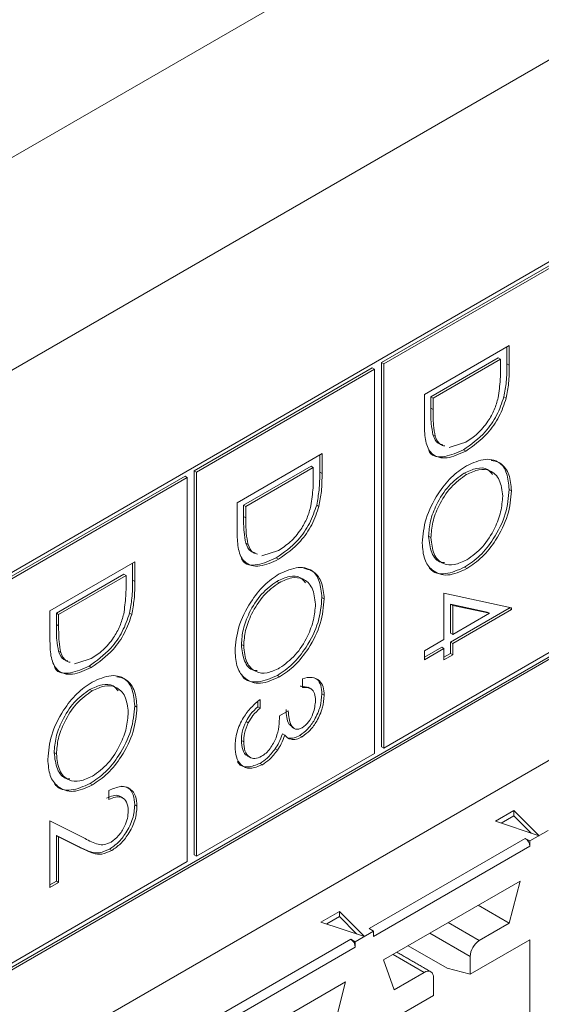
# Model space of a CAD drawing. Header units: inches. Extents: x 0.2 to 16.3, y 0.2 to 11.5.
# Tile 32 of 73: x 3.779 to 3.991, y 1.648 to 2.046. Entities that reach past the tile are written whole.
import ezdxf

# ---------------------------------------------------------------- set-up
doc = ezdxf.new("R2010")
doc.units = ezdxf.units.IN
doc.header["$MEASUREMENT"] = 0

msp = doc.modelspace()

# ---------------------------------------------------------------- linework, layer by layer
at = {"color": 7, "linetype": 'Continuous', "lineweight": 15}
for p, q in [((2.7083579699, 1.3740746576), (4.5543780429, 2.439759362)), ((4.5916189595, 2.3752561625), (2.7455988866, 1.3095714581)), ((4.3045976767, 2.1277726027), (3.6968621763, 1.7769343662)), ((3.6968621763, 1.6159874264), (4.3045976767, 1.9668256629)), ((3.6968622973, 1.6170587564), (4.3036698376, 1.967361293)), ((3.9979208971, 1.9490813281), (3.9258353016, 1.9074671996)), ((3.9988487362, 1.948545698), (3.9267631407, 1.9069315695)), ((2.9393461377, 1.1378075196), (4.3087762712, 1.9283627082)), ((3.9431944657, 1.894562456), (3.9775677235, 1.9144057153)), ((3.9766398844, 1.913869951), (3.9766398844, 1.9069264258)), ((3.9775677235, 1.9144057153), (3.9775677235, 1.9063907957)), ((3.973114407, 1.9093439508), (3.9457921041, 1.8935711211)), ((3.973114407, 1.9093439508), (3.9740422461, 1.9088083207)), ((3.9220729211, 1.9052952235), (3.849987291, 1.8636810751)), ((3.9220729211, 1.9052952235), (3.9230007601, 1.9047595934)), ((3.9258353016, 1.9074671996), (3.9258353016, 1.7519638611)), ((3.9258353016, 1.9074671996), (3.9267631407, 1.9069315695)), ((3.9267631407, 1.9069315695), (3.9267631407, 1.751428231)), ((3.9740422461, 1.9088083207), (3.9467199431, 1.8930354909)), ((3.9740422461, 1.9060174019), (3.9740422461, 1.9088083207)), ((3.9766398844, 1.9069264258), (3.9775677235, 1.9063907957)), ((3.9230007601, 1.9047595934), (3.8509151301, 1.863145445)), ((3.9230007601, 1.7492562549), (3.9230007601, 1.9047595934)), ((3.9431944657, 1.8822617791), (3.9431944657, 1.894562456)), ((3.9457921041, 1.8935711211), (3.9457921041, 1.8890150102)), ((3.9457921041, 1.8935711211), (3.9467199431, 1.8930354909)), ((3.9754004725, 1.8936160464), (3.9763283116, 1.8930804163)), ((3.9467199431, 1.8930354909), (3.9467199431, 1.8884793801)), ((3.9457921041, 1.8890150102), (3.9467199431, 1.8884793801)), ((3.9466665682, 1.8781733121), (3.9475944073, 1.877637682)), ((3.8673464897, 1.8507763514), (3.9017197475, 1.8706196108)), ((3.9007919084, 1.8700838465), (3.9007919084, 1.8631403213)), ((3.9017197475, 1.8706196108), (3.9017197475, 1.8626046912)), ((3.9590194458, 1.872200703), (3.9599472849, 1.8716650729)), ((3.897266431, 1.8655578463), (3.869944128, 1.8497850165)), ((3.897266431, 1.8655578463), (3.8981942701, 1.8650222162)), ((3.846224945, 1.8615091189), (3.774139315, 1.8198949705)), ((3.846224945, 1.8615091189), (3.8471527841, 1.8609734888)), ((3.849987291, 1.8636810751), (3.849987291, 1.7081777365)), ((3.849987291, 1.8636810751), (3.8509151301, 1.863145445)), ((3.8509151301, 1.863145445), (3.8509151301, 1.7076421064)), ((3.8981942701, 1.8650222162), (3.8708719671, 1.8492493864)), ((3.8981942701, 1.8622312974), (3.8981942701, 1.8650222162)), ((3.9007919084, 1.8631403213), (3.9017197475, 1.8626046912)), ((3.9593155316, 1.862702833), (3.9602433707, 1.8621672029)), ((3.8471527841, 1.8609734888), (3.775067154, 1.8193593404)), ((3.8471527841, 1.7054701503), (3.8471527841, 1.8609734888)), ((3.9775212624, 1.8561651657), (3.9784491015, 1.8556295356)), ((3.8673464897, 1.8384756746), (3.8673464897, 1.8507763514)), ((3.869944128, 1.8497850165), (3.869944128, 1.8452289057)), ((3.869944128, 1.8497850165), (3.8708719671, 1.8492493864)), ((3.8995524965, 1.8498299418), (3.9004803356, 1.8492943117)), ((3.8708719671, 1.8492493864), (3.8708719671, 1.8446932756)), ((3.869944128, 1.8452289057), (3.8708719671, 1.8446932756)), ((3.8708185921, 1.8343872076), (3.8717464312, 1.8338515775)), ((3.9449107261, 1.8371645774), (3.9458385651, 1.8366289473)), ((3.7914985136, 1.8069902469), (3.8258717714, 1.8268335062)), ((3.8249439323, 1.8262977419), (3.8249439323, 1.8193542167)), ((3.8258717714, 1.8268335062), (3.8258717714, 1.8188185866)), ((3.8831714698, 1.8284145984), (3.8840993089, 1.8278789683)), ((3.8214184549, 1.8217717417), (3.7940961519, 1.8059989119)), ((3.8214184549, 1.8217717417), (3.822346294, 1.8212361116)), ((3.9594670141, 1.8246239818), (3.9603948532, 1.8240883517)), ((3.822346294, 1.8212361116), (3.795023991, 1.8054632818)), ((3.822346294, 1.8184451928), (3.822346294, 1.8212361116)), ((3.8249439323, 1.8193542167), (3.8258717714, 1.8188185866)), ((3.8834675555, 1.8189167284), (3.8843953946, 1.8183810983)), ((3.951126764, 1.8141580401), (3.9784491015, 1.808263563)), ((3.951126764, 1.7953293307), (3.951126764, 1.8141580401)), ((3.9016732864, 1.8123790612), (3.9026011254, 1.811843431)), ((3.9686525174, 1.8065179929), (3.9537243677, 1.8097317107)), ((3.9537243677, 1.8097317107), (3.9537243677, 1.7979001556)), ((3.9537243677, 1.8097317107), (3.9546522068, 1.8091960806)), ((3.7914985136, 1.79468957), (3.7914985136, 1.8069902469)), ((3.7940961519, 1.8059989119), (3.7940961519, 1.8014428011)), ((3.7940961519, 1.8059989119), (3.795023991, 1.8054632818)), ((3.8237045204, 1.8060438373), (3.8246323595, 1.8055082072)), ((3.9775212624, 1.8080756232), (3.9537243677, 1.7943379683)), ((3.9546522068, 1.8091960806), (3.9546522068, 1.7973645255)), ((3.9695803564, 1.8059823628), (3.9546522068, 1.8091960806)), ((3.9784491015, 1.8075399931), (3.9546522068, 1.7938023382)), ((3.9546522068, 1.7973645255), (3.9695803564, 1.8059823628)), ((3.9686525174, 1.8065179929), (3.9695803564, 1.8059823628)), ((3.9775212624, 1.8084636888), (3.9775212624, 1.8080756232)), ((3.9775212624, 1.8080756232), (3.9784491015, 1.8075399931)), ((3.9784491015, 1.808263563), (3.9784491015, 1.8075399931)), ((3.795023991, 1.8054632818), (3.795023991, 1.800907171)), ((3.7940961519, 1.8014428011), (3.795023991, 1.800907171)), ((3.9537243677, 1.7979001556), (3.9546522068, 1.7973645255)), ((3.9431944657, 1.7907501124), (3.951126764, 1.7953293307)), ((3.9537243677, 1.7943379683), (3.9537243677, 1.7897580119)), ((3.9537243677, 1.7943379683), (3.9546522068, 1.7938023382)), ((3.9546522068, 1.7938023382), (3.9546522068, 1.7892223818)), ((3.7949706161, 1.790601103), (3.7958984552, 1.7900654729)), ((3.86906275, 1.7933784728), (3.8699905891, 1.7928428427)), ((3.9267631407, 1.751428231), (3.9988487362, 1.7930423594)), ((3.951126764, 1.7917671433), (3.9431944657, 1.787187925)), ((3.9431944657, 1.787187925), (3.9431944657, 1.7907501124)), ((3.9501989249, 1.7923027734), (3.943194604, 1.7882592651)), ((3.9501989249, 1.7923027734), (3.951126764, 1.7917671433)), ((3.951126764, 1.787187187), (3.951126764, 1.7917671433)), ((3.9537243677, 1.7897580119), (3.9511269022, 1.788258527)), ((3.9537243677, 1.7897580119), (3.9546522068, 1.7892223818)), ((3.9546522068, 1.7892223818), (3.951126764, 1.787187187)), ((3.8073234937, 1.7846284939), (3.8082513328, 1.7840928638)), ((3.883619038, 1.7808378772), (3.8845468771, 1.7803022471)), ((3.8937874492, 1.7759679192), (3.8937874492, 1.779530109)), ((3.8076195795, 1.7751306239), (3.8085474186, 1.7745949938)), ((3.8756729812, 1.7702832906), (3.8756729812, 1.7681085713)), ((3.8766008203, 1.7711351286), (3.8766008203, 1.7675729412)), ((3.9016732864, 1.7733381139), (3.9026011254, 1.7728024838)), ((3.8258253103, 1.7685929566), (3.8267531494, 1.7680573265)), ((3.8756729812, 1.7681085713), (3.8766008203, 1.7675729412)), ((3.8845331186, 1.7645188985), (3.888058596, 1.7665541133)), ((3.8709218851, 1.7622568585), (3.8718497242, 1.7617212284)), ((3.86906275, 1.7545522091), (3.8699905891, 1.754016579)), ((3.8856709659, 1.7571427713), (3.886598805, 1.7566071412)), ((3.8927425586, 1.7565894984), (3.8936703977, 1.7560538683)), ((3.8827376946, 1.7511477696), (3.8836655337, 1.7506121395)), ((3.9258353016, 1.7519638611), (3.9267631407, 1.751428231)), ((3.7932147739, 1.7495923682), (3.794142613, 1.7490567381)), ((3.8509151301, 1.7076421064), (3.9230007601, 1.7492562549)), ((3.8766301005, 1.7452524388), (3.8775579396, 1.7447168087)), ((3.807771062, 1.7370517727), (3.8086989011, 1.7365161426)), ((3.8152953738, 1.7306554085), (3.8152953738, 1.7342175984)), ((3.8258253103, 1.7284229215), (3.8267531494, 1.7278872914)), ((3.9719844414, 1.7218531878), (3.9794438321, 1.7261594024)), ((3.9794438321, 1.7261594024), (3.9896336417, 1.715970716)), ((3.9794438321, 1.7261594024), (3.9794438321, 1.7240162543)), ((3.7914985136, 1.7220066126), (3.8057243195, 1.7148252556)), ((3.7914985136, 1.6950357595), (3.7914985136, 1.7220066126)), ((3.9896336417, 1.715970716), (3.9719844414, 1.7218531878)), ((3.9794438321, 1.7240162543), (3.9743380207, 1.7210687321)), ((3.9864184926, 1.7170423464), (3.9794438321, 1.7240162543)), ((3.9933473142, 1.7181124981), (3.985923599, 1.7138268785)), ((3.8032747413, 1.7114450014), (3.7940961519, 1.7160775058)), ((3.7940961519, 1.7160775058), (3.7940961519, 1.6976066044)), ((3.7940961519, 1.7160775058), (3.795023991, 1.7155418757)), ((3.795023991, 1.7155418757), (3.795023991, 1.6970709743)), ((3.8042025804, 1.7109093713), (3.795023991, 1.7155418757)), ((3.9207806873, 1.6783635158), (3.9840676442, 1.7148982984)), ((3.9840676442, 1.7148982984), (3.985923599, 1.7138268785)), ((3.8032747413, 1.7114450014), (3.8042025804, 1.7109093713)), ((3.8156069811, 1.7105334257), (3.8165348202, 1.7099977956)), ((3.985923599, 1.7116837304), (3.9226366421, 1.6751489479)), ((3.985923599, 1.7138268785), (3.985923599, 1.7116837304)), ((3.849987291, 1.7081777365), (3.8509151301, 1.7076421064)), ((3.775067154, 1.6638560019), (3.8471527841, 1.7054701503)), ((3.795023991, 1.6970709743), (3.7914985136, 1.6950357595)), ((3.7940961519, 1.6976066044), (3.7914986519, 1.6961070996)), ((3.7940961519, 1.6976066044), (3.795023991, 1.6970709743)), ((3.9266268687, 1.6656651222), (3.9819333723, 1.6975928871)), ((3.9819333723, 1.6975928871), (3.977571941, 1.6805016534)), ((3.977571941, 1.6805016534), (3.9649495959, 1.6877883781)), ((3.9012737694, 1.6810327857), (3.90873316, 1.6853390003)), ((3.90873316, 1.6831958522), (3.9036273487, 1.68024833)), ((3.90873316, 1.6853390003), (3.9189229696, 1.6751503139)), ((3.90873316, 1.6853390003), (3.90873316, 1.6831958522)), ((3.9157078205, 1.6762219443), (3.90873316, 1.6831958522)), ((3.9189229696, 1.6751503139), (3.9012737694, 1.6810327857)), ((3.9226366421, 1.677292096), (3.9207806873, 1.6783635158)), ((3.9654156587, 1.673483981), (3.9527933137, 1.6807707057)), ((3.977571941, 1.6805016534), (3.9654156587, 1.673483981)), ((3.8500699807, 1.6375430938), (3.9133569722, 1.6740778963)), ((3.9133569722, 1.6740778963), (3.9152129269, 1.6730064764)), ((3.9226366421, 1.677292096), (3.9152129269, 1.6730064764)), ((3.9226366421, 1.6751489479), (3.9226366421, 1.677292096)), ((3.9453690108, 1.6764847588), (3.9617038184, 1.667054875)), ((3.9152129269, 1.6708633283), (3.8519259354, 1.6343285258)), ((3.9152129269, 1.6730064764), (3.9152129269, 1.6708633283)), ((3.9366448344, 1.6714483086), (3.9524241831, 1.6623390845)), ((3.9617038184, 1.6598533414), (3.985923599, 1.6738351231)), ((3.985923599, 1.6738351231), (3.985923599, 1.5759370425)), ((3.9305222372, 1.6679138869), (3.9431445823, 1.6606271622)), ((3.9617038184, 1.667054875), (3.9617038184, 1.6598533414)), ((3.9309882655, 1.6536094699), (3.9266268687, 1.6656651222)), ((3.9617038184, 1.6598533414), (3.9524241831, 1.6623390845)), ((3.9431445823, 1.6606271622), (3.9309882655, 1.6536094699)), ((3.9468564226, 1.6512821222), (3.9468564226, 1.6584836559)), ((3.8559161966, 1.6248447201), (3.9112227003, 1.656772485)), ((3.9112227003, 1.656772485), (3.9068612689, 1.6396812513)), ((3.9226366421, 1.6373003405), (3.9468564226, 1.6512821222))]:
    msp.add_line(p, q, dxfattribs=at)
for centre, radius, start, end in [((3.9818945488, 1.7115005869), 0.0040332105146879, 2.602631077, 57.3979852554), ((3.9111838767, 1.6706801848), 0.0040332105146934, 2.602631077, 57.3979852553), ((3.9697626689, 1.6666881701), 0.0080671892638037, 122.6054312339, 177.3946456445), ((3.94459357, 1.6588507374), 0.0022924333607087, 350.785706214, 129.2033109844)]:
    msp.add_arc(centre, radius, start, end, dxfattribs=at)
for points, knots in [([(3.973078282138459, 1.893263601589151), (3.973422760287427, 1.895721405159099), (3.974038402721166, 1.900113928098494), (3.974041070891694, 1.90421226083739), (3.97404224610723, 1.906017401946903)], [0, 0, 0, 0, 0.5595425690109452, 1, 1, 1, 1]), ([(3.976639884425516, 1.906926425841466), (3.976637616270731, 1.904539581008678), (3.976633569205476, 1.900280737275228), (3.975776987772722, 1.895651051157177), (3.975400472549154, 1.893616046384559)], [0, 0, 0, 0, 0.5604443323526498, 1, 1, 1, 1]), ([(3.977567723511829, 1.906390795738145), (3.977565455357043, 1.904003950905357), (3.977561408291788, 1.899745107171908), (3.976704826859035, 1.895115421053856), (3.976328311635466, 1.893080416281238)], [0, 0, 0, 0, 0.5604443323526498, 1, 1, 1, 1]), ([(3.975400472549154, 1.893616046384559), (3.974552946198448, 1.891106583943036), (3.972857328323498, 1.88608598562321), (3.967062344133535, 1.877829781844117), (3.962067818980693, 1.874334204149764), (3.959019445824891, 1.872200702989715)], [0, 0, 0, 0, 0.2802635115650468, 0.560713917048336, 1, 1, 1, 1]), ([(3.959954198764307, 1.875231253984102), (3.961562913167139, 1.876288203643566), (3.964776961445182, 1.878399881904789), (3.968826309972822, 1.88320096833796), (3.971721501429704, 1.888380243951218), (3.97262590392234, 1.891635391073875), (3.973078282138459, 1.893263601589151)], [0, 0, 0, 0, 0.2801768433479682, 0.5597649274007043, 0.7797963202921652, 0.9999999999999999, 0.9999999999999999, 0.9999999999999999, 0.9999999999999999]), ([(3.976328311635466, 1.893080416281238), (3.975480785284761, 1.890570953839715), (3.973785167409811, 1.885550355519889), (3.967990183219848, 1.877294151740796), (3.962995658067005, 1.873798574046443), (3.959947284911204, 1.871665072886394)], [0, 0, 0, 0, 0.2802635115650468, 0.560713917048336, 1, 1, 1, 1]), ([(3.945792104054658, 1.889015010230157), (3.945786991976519, 1.886873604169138), (3.945777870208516, 1.883052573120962), (3.946395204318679, 1.879663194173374), (3.946666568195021, 1.878173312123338)], [0, 0, 0, 0, 0.5604262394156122, 1, 1, 1, 1]), ([(3.946719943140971, 1.888479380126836), (3.946714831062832, 1.886337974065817), (3.946705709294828, 1.88251694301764), (3.947323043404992, 1.879127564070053), (3.947594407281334, 1.877637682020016)], [0, 0, 0, 0, 0.5604262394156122, 1, 1, 1, 1]), ([(3.959947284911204, 1.871665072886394), (3.95736652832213, 1.870465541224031), (3.952214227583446, 1.868070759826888), (3.94606372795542, 1.869660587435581), (3.943378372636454, 1.875338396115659), (3.943255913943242, 1.879948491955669), (3.943194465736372, 1.882261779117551)], [0, 0, 0, 0, 0.2801238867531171, 0.5592478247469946, 0.7788361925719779, 1, 1, 1, 1]), ([(3.946666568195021, 1.878173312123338), (3.947220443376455, 1.876841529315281), (3.94804640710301, 1.874855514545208), (3.9498757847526, 1.874409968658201), (3.950478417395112, 1.874263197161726)], [0, 0, 0, 0, 0.6705805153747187, 1, 1, 1, 1]), ([(3.947594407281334, 1.877637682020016), (3.948148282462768, 1.876305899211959), (3.948974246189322, 1.874319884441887), (3.950803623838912, 1.87387433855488), (3.951406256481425, 1.873727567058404)], [0, 0, 0, 0, 0.6705805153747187, 1, 1, 1, 1]), ([(3.959019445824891, 1.872200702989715), (3.956496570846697, 1.871068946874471), (3.951459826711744, 1.868809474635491), (3.946192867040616, 1.869301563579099), (3.945079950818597, 1.87168177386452), (3.944969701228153, 1.87191756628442)], [0, 0, 0, 0, 0.4748351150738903, 0.9479752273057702, 1, 1, 1, 1]), ([(3.942313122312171, 1.834450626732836), (3.942607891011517, 1.837696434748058), (3.943197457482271, 1.844188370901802), (3.94805625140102, 1.853835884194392), (3.953957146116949, 1.86145965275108), (3.958138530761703, 1.864300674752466), (3.960229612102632, 1.865721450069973)], [0, 0, 0, 0, 0.2796632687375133, 0.5593541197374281, 0.7796360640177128, 0.9999999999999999, 0.9999999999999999, 0.9999999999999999, 0.9999999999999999]), ([(3.960229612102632, 1.865721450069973), (3.96288180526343, 1.86688591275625), (3.968184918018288, 1.869214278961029), (3.974226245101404, 1.867269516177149), (3.977825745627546, 1.862489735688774), (3.978241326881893, 1.85791615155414), (3.978449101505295, 1.855629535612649)], [0, 0, 0, 0, 0.2797305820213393, 0.5593268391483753, 0.7796803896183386, 1, 1, 1, 1]), ([(3.970254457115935, 1.867890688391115), (3.971335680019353, 1.867701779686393), (3.974167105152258, 1.867207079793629), (3.976852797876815, 1.862920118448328), (3.977298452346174, 1.858416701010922), (3.977521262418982, 1.85616516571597)], [0, 0, 0, 0, 0.2360049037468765, 0.6180318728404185, 1, 1, 1, 1]), ([(3.897230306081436, 1.849477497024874), (3.897574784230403, 1.851935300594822), (3.898190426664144, 1.856327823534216), (3.898193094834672, 1.860426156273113), (3.898194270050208, 1.862231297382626)], [0, 0, 0, 0, 0.5595425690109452, 1, 1, 1, 1]), ([(3.900791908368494, 1.863140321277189), (3.900789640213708, 1.860753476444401), (3.900785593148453, 1.856494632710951), (3.899929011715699, 1.8518649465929), (3.899552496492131, 1.849829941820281)], [0, 0, 0, 0, 0.5604443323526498, 1, 1, 1, 1]), ([(3.901719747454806, 1.862604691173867), (3.901717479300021, 1.86021784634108), (3.901713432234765, 1.85595900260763), (3.900856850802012, 1.851329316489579), (3.900480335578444, 1.84929431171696)], [0, 0, 0, 0, 0.5604443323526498, 1, 1, 1, 1]), ([(3.959315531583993, 1.862702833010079), (3.957149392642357, 1.861148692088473), (3.952815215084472, 1.85803904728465), (3.948144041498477, 1.850545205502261), (3.945329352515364, 1.84329674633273), (3.945050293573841, 1.839209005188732), (3.944910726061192, 1.837164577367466)], [0, 0, 0, 0, 0.2794156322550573, 0.5590763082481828, 0.7794780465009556, 1, 1, 1, 1]), ([(3.960243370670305, 1.862167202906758), (3.958077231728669, 1.860613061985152), (3.953743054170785, 1.857503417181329), (3.94907188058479, 1.85000957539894), (3.946257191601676, 1.842761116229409), (3.945978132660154, 1.838673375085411), (3.945838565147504, 1.836628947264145)], [0, 0, 0, 0, 0.2794156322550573, 0.5590763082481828, 0.7794780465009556, 1, 1, 1, 1]), ([(3.970832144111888, 1.862169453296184), (3.970195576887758, 1.86294593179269), (3.96863274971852, 1.864852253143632), (3.964400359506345, 1.8650604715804), (3.96101070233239, 1.863488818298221), (3.959315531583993, 1.862702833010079)], [0, 0, 0, 0, 0.2557048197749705, 0.6277772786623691, 1, 1, 1, 1]), ([(3.974923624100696, 1.853419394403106), (3.974641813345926, 1.855762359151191), (3.974078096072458, 1.860449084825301), (3.97025043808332, 1.863972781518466), (3.965379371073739, 1.864592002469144), (3.961955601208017, 1.862975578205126), (3.960243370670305, 1.862167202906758)], [0, 0, 0, 0, 0.2796268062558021, 0.5593486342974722, 0.779629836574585, 1, 1, 1, 1]), ([(3.977521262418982, 1.85616516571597), (3.977238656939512, 1.852891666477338), (3.976673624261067, 1.846346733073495), (3.971795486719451, 1.836575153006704), (3.965807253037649, 1.82889664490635), (3.961581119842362, 1.826048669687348), (3.95946701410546, 1.824623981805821)], [0, 0, 0, 0, 0.2797672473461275, 0.5593580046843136, 0.7795706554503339, 1, 1, 1, 1]), ([(3.978449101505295, 1.855629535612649), (3.978166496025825, 1.852356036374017), (3.977601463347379, 1.845811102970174), (3.972723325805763, 1.836039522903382), (3.966735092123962, 1.828361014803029), (3.962508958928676, 1.825513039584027), (3.960394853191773, 1.8240883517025)], [0, 0, 0, 0, 0.2797672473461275, 0.5593580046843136, 0.7795706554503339, 1, 1, 1, 1]), ([(3.960401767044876, 1.827654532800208), (3.962584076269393, 1.829219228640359), (3.966948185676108, 1.832348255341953), (3.971681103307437, 1.839910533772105), (3.974418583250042, 1.847210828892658), (3.974755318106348, 1.85135037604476), (3.974923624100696, 1.853419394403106)], [0, 0, 0, 0, 0.2794678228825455, 0.558870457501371, 0.7795157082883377, 1, 1, 1, 1]), ([(3.899552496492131, 1.849829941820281), (3.898704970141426, 1.847320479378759), (3.897009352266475, 1.842299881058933), (3.891214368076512, 1.83404367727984), (3.88621984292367, 1.830548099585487), (3.883171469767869, 1.828414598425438)], [0, 0, 0, 0, 0.2802635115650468, 0.560713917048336, 1, 1, 1, 1]), ([(3.884106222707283, 1.831445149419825), (3.885714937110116, 1.832502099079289), (3.888928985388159, 1.834613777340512), (3.8929783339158, 1.839414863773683), (3.895873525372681, 1.844594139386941), (3.896777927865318, 1.847849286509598), (3.897230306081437, 1.849477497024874)], [0, 0, 0, 0, 0.2801768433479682, 0.5597649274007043, 0.7797963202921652, 0.9999999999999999, 0.9999999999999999, 0.9999999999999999, 0.9999999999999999]), ([(3.900480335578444, 1.84929431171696), (3.899632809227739, 1.846784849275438), (3.897937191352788, 1.841764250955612), (3.892142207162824, 1.833508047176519), (3.887147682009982, 1.830012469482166), (3.884099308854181, 1.827878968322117)], [0, 0, 0, 0, 0.2802635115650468, 0.560713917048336, 1, 1, 1, 1]), ([(3.869944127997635, 1.84522890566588), (3.869939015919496, 1.843087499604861), (3.869929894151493, 1.839266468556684), (3.870547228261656, 1.835877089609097), (3.870818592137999, 1.83438720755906)], [0, 0, 0, 0, 0.5604262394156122, 1, 1, 1, 1]), ([(3.870871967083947, 1.844693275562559), (3.870866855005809, 1.842551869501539), (3.870857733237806, 1.838730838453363), (3.871475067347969, 1.835341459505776), (3.871746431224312, 1.833851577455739)], [0, 0, 0, 0, 0.5604262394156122, 1, 1, 1, 1]), ([(3.884099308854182, 1.827878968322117), (3.881518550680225, 1.826679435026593), (3.876366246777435, 1.824284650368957), (3.870215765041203, 1.825874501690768), (3.867530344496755, 1.831552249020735), (3.867407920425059, 1.836162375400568), (3.867346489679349, 1.838475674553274)], [0, 0, 0, 0, 0.2801237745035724, 0.5592476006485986, 0.7788363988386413, 0.9999999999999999, 0.9999999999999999, 0.9999999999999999, 0.9999999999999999]), ([(3.870818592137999, 1.83438720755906), (3.871372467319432, 1.833055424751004), (3.872198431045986, 1.831069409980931), (3.874027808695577, 1.830623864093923), (3.874630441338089, 1.830477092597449)], [0, 0, 0, 0, 0.6705805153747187, 1, 1, 1, 1]), ([(3.871746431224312, 1.833851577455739), (3.872300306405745, 1.832519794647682), (3.8731262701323, 1.83053377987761), (3.87495564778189, 1.830088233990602), (3.875558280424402, 1.829941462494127)], [0, 0, 0, 0, 0.6705805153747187, 1, 1, 1, 1]), ([(3.960394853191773, 1.8240883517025), (3.957727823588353, 1.82289776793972), (3.952392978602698, 1.82051624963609), (3.946479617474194, 1.822755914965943), (3.94284859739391, 1.827502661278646), (3.942491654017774, 1.832134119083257), (3.942313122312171, 1.834450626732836)], [0, 0, 0, 0, 0.2796300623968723, 0.5593425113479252, 0.7795971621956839, 1, 1, 1, 1]), ([(3.944910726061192, 1.837164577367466), (3.94517776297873, 1.834836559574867), (3.945711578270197, 1.830182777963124), (3.948519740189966, 1.826700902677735), (3.950866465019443, 1.826588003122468), (3.95130548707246, 1.82656688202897)], [0, 0, 0, 0, 0.4486436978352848, 0.8968530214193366, 1, 1, 1, 1]), ([(3.945838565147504, 1.836628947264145), (3.946087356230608, 1.834251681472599), (3.946584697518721, 1.829499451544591), (3.950348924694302, 1.825832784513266), (3.955249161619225, 1.825227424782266), (3.958684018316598, 1.826845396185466), (3.960401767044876, 1.827654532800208)], [0, 0, 0, 0, 0.2798298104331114, 0.559388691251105, 0.7796532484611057, 1, 1, 1, 1]), ([(3.883171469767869, 1.828414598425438), (3.880648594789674, 1.827282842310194), (3.875611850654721, 1.825023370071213), (3.870344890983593, 1.825515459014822), (3.869231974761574, 1.827895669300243), (3.869121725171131, 1.828131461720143)], [0, 0, 0, 0, 0.4748351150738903, 0.9479752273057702, 1, 1, 1, 1]), ([(3.866465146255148, 1.790664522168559), (3.866759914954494, 1.793910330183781), (3.867349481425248, 1.800402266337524), (3.872208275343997, 1.810049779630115), (3.878109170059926, 1.817673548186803), (3.882290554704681, 1.820514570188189), (3.884381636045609, 1.821935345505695)], [0, 0, 0, 0, 0.2796632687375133, 0.5593541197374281, 0.7796360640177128, 0.9999999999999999, 0.9999999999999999, 0.9999999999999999, 0.9999999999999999]), ([(3.884381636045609, 1.821935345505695), (3.887033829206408, 1.823099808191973), (3.892336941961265, 1.825428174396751), (3.898378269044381, 1.823483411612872), (3.901977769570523, 1.818703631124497), (3.90239335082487, 1.814130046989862), (3.902601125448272, 1.811843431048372)], [0, 0, 0, 0, 0.2797305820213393, 0.5593268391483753, 0.7796803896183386, 1, 1, 1, 1]), ([(3.894406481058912, 1.824104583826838), (3.895487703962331, 1.823915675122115), (3.898319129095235, 1.823420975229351), (3.901004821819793, 1.819134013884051), (3.901450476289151, 1.814630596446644), (3.90167328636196, 1.812379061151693)], [0, 0, 0, 0, 0.2360049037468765, 0.6180318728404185, 1, 1, 1, 1]), ([(3.95946701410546, 1.824623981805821), (3.956848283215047, 1.823490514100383), (3.951610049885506, 1.821223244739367), (3.946638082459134, 1.822312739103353), (3.945221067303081, 1.824429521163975), (3.945087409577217, 1.824629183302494)], [0, 0, 0, 0, 0.4751785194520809, 0.9504970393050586, 1, 1, 1, 1]), ([(3.821382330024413, 1.805691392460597), (3.821726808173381, 1.808149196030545), (3.822342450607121, 1.81254171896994), (3.822345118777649, 1.816640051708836), (3.822346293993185, 1.818445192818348)], [0, 0, 0, 0, 0.5595425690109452, 1, 1, 1, 1]), ([(3.824943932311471, 1.819354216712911), (3.824941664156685, 1.816967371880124), (3.82493761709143, 1.812708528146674), (3.824081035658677, 1.808078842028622), (3.823704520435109, 1.806043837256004)], [0, 0, 0, 0, 0.5604443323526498, 1, 1, 1, 1]), ([(3.825871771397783, 1.818818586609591), (3.825869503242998, 1.816431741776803), (3.825865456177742, 1.812172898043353), (3.825008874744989, 1.807543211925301), (3.824632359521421, 1.805508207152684)], [0, 0, 0, 0, 0.5604443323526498, 1, 1, 1, 1]), ([(3.88346755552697, 1.818916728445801), (3.881301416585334, 1.817362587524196), (3.876967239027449, 1.814252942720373), (3.872296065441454, 1.806759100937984), (3.869481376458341, 1.799510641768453), (3.869202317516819, 1.795422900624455), (3.869062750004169, 1.793378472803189)], [0, 0, 0, 0, 0.2794156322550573, 0.5590763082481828, 0.7794780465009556, 1, 1, 1, 1]), ([(3.884395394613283, 1.81838109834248), (3.882229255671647, 1.816826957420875), (3.877895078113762, 1.813717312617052), (3.873223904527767, 1.806223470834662), (3.870409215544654, 1.798975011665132), (3.870130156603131, 1.794887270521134), (3.869990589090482, 1.792842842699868)], [0, 0, 0, 0, 0.2794156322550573, 0.5590763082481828, 0.7794780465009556, 1, 1, 1, 1]), ([(3.894984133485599, 1.818383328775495), (3.894347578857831, 1.819159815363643), (3.892784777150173, 1.821066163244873), (3.888552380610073, 1.821274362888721), (3.885162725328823, 1.819702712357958), (3.88346755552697, 1.818916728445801)], [0, 0, 0, 0, 0.2557036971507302, 0.6277767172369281, 1, 1, 1, 1]), ([(3.899075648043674, 1.809633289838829), (3.898793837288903, 1.811976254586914), (3.898230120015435, 1.816662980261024), (3.894402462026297, 1.820186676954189), (3.889531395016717, 1.820805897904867), (3.886107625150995, 1.819189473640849), (3.884395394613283, 1.81838109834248)], [0, 0, 0, 0, 0.2796268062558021, 0.5593486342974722, 0.779629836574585, 1, 1, 1, 1]), ([(3.90167328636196, 1.812379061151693), (3.901390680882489, 1.80910556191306), (3.900825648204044, 1.802560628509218), (3.895947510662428, 1.792789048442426), (3.889959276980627, 1.785110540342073), (3.88573314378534, 1.782262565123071), (3.883619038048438, 1.780837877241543)], [0, 0, 0, 0, 0.2797672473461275, 0.5593580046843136, 0.7795706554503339, 1, 1, 1, 1]), ([(3.902601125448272, 1.811843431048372), (3.902318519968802, 1.80856993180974), (3.901753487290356, 1.802024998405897), (3.896875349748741, 1.792253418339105), (3.89088711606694, 1.784574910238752), (3.886660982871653, 1.78172693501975), (3.88454687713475, 1.780302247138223)], [0, 0, 0, 0, 0.2797672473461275, 0.5593580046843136, 0.7795706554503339, 1, 1, 1, 1]), ([(3.884553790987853, 1.783868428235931), (3.886736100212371, 1.785433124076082), (3.891100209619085, 1.788562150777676), (3.895833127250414, 1.796124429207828), (3.898570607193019, 1.803424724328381), (3.898907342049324, 1.807564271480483), (3.899075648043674, 1.809633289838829)], [0, 0, 0, 0, 0.2794678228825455, 0.558870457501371, 0.7795157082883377, 1, 1, 1, 1]), ([(3.823704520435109, 1.806043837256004), (3.822856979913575, 1.803534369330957), (3.821161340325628, 1.798513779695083), (3.815366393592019, 1.790257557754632), (3.810371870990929, 1.786761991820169), (3.807323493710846, 1.784628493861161)], [0, 0, 0, 0, 0.2802645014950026, 0.5607137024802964, 1, 1, 1, 1]), ([(3.808258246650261, 1.787659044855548), (3.809866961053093, 1.788715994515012), (3.813081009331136, 1.790827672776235), (3.817130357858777, 1.795628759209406), (3.820025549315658, 1.800808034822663), (3.820929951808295, 1.804063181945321), (3.821382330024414, 1.805691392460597)], [0, 0, 0, 0, 0.2801768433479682, 0.5597649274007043, 0.7797963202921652, 0.9999999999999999, 0.9999999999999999, 0.9999999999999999, 0.9999999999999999]), ([(3.824632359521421, 1.805508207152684), (3.823784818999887, 1.802998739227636), (3.822089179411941, 1.797978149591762), (3.816294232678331, 1.789721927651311), (3.811299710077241, 1.786226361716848), (3.808251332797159, 1.78409286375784)], [0, 0, 0, 0, 0.2802645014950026, 0.5607137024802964, 1, 1, 1, 1]), ([(3.794096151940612, 1.801442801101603), (3.794091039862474, 1.799301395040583), (3.79408191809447, 1.795480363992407), (3.794699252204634, 1.79209098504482), (3.794970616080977, 1.790601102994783)], [0, 0, 0, 0, 0.5604262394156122, 1, 1, 1, 1]), ([(3.795023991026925, 1.800907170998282), (3.795018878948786, 1.798765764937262), (3.795009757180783, 1.794944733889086), (3.795627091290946, 1.791555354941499), (3.795898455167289, 1.790065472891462)], [0, 0, 0, 0, 0.5604262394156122, 1, 1, 1, 1]), ([(3.808251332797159, 1.78409286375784), (3.805670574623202, 1.782893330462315), (3.800518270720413, 1.78049854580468), (3.79436778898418, 1.782088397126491), (3.791682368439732, 1.787766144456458), (3.791559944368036, 1.792376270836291), (3.791498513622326, 1.794689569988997)], [0, 0, 0, 0, 0.2801237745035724, 0.5592476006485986, 0.7788363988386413, 0.9999999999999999, 0.9999999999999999, 0.9999999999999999, 0.9999999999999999]), ([(3.794970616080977, 1.790601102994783), (3.79552449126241, 1.789269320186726), (3.796350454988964, 1.787283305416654), (3.798179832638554, 1.786837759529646), (3.798782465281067, 1.786690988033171)], [0, 0, 0, 0, 0.6705805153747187, 1, 1, 1, 1]), ([(3.795898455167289, 1.790065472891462), (3.796452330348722, 1.788733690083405), (3.797278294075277, 1.786747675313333), (3.799107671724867, 1.786302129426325), (3.799710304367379, 1.78615535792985)], [0, 0, 0, 0, 0.6705805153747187, 1, 1, 1, 1]), ([(3.88454687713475, 1.780302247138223), (3.88187984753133, 1.779111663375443), (3.876545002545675, 1.776730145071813), (3.870631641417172, 1.778969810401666), (3.867000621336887, 1.783716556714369), (3.866643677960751, 1.788348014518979), (3.866465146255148, 1.790664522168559)], [0, 0, 0, 0, 0.2796300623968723, 0.5593425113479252, 0.7795971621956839, 1, 1, 1, 1]), ([(3.869062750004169, 1.793378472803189), (3.869329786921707, 1.79105045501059), (3.869863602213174, 1.786396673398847), (3.872671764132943, 1.782914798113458), (3.87501848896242, 1.782801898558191), (3.875457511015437, 1.782780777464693)], [0, 0, 0, 0, 0.4486436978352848, 0.8968530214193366, 1, 1, 1, 1]), ([(3.869990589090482, 1.792842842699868), (3.870239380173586, 1.790465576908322), (3.870736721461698, 1.785713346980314), (3.87450094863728, 1.782046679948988), (3.879401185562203, 1.781441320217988), (3.882836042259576, 1.783059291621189), (3.884553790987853, 1.783868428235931)], [0, 0, 0, 0, 0.2798298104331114, 0.559388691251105, 0.7796532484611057, 1, 1, 1, 1]), ([(3.807323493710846, 1.784628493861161), (3.804800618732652, 1.783496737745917), (3.799763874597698, 1.781237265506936), (3.79449691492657, 1.781729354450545), (3.793383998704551, 1.784109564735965), (3.793273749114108, 1.784345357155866)], [0, 0, 0, 0, 0.4748351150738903, 0.9479752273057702, 1, 1, 1, 1]), ([(3.790617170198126, 1.746878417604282), (3.790911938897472, 1.750124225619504), (3.791501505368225, 1.756616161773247), (3.796360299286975, 1.766263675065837), (3.802261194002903, 1.773887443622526), (3.806442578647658, 1.776728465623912), (3.808533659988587, 1.778149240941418)], [0, 0, 0, 0, 0.2796632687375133, 0.5593541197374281, 0.7796360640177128, 0.9999999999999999, 0.9999999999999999, 0.9999999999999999, 0.9999999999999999]), ([(3.808533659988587, 1.778149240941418), (3.811185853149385, 1.779313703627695), (3.816488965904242, 1.781642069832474), (3.822530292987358, 1.779697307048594), (3.826129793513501, 1.77491752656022), (3.826545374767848, 1.770343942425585), (3.82675314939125, 1.768057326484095)], [0, 0, 0, 0, 0.2797305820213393, 0.5593268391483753, 0.7796803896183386, 1, 1, 1, 1]), ([(3.81855850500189, 1.78031847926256), (3.819639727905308, 1.780129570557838), (3.822471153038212, 1.779634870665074), (3.825156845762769, 1.775347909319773), (3.825602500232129, 1.770844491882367), (3.825825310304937, 1.768592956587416)], [0, 0, 0, 0, 0.2360049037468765, 0.6180318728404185, 1, 1, 1, 1]), ([(3.883619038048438, 1.780837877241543), (3.881000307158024, 1.779704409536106), (3.875762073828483, 1.77743714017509), (3.870790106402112, 1.778526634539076), (3.869373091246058, 1.780643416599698), (3.869239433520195, 1.780843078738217)], [0, 0, 0, 0, 0.4751785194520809, 0.9504970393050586, 1, 1, 1, 1]), ([(3.893787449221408, 1.77953010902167), (3.895109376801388, 1.779835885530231), (3.897749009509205, 1.780446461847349), (3.900670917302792, 1.77910002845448), (3.902348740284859, 1.776398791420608), (3.902516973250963, 1.774001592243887), (3.902601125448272, 1.772802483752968)], [0, 0, 0, 0, 0.2802876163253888, 0.5596799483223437, 0.7797464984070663, 1, 1, 1, 1]), ([(3.897857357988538, 1.780063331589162), (3.898529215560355, 1.779852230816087), (3.900057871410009, 1.779371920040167), (3.901402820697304, 1.776896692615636), (3.901583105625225, 1.774524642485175), (3.901673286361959, 1.773338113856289)], [0, 0, 0, 0, 0.2815617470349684, 0.6406283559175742, 0.9999999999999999, 0.9999999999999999, 0.9999999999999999, 0.9999999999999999]), ([(3.807619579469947, 1.775130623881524), (3.805453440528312, 1.773576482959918), (3.801119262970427, 1.770466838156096), (3.796448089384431, 1.762972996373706), (3.793633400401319, 1.755724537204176), (3.793354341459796, 1.751636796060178), (3.793214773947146, 1.749592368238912)], [0, 0, 0, 0, 0.2794156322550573, 0.5590763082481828, 0.7794780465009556, 1, 1, 1, 1]), ([(3.80854741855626, 1.774594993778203), (3.806381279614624, 1.773040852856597), (3.802047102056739, 1.769931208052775), (3.797375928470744, 1.762437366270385), (3.794561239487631, 1.755188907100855), (3.794282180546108, 1.751101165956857), (3.794142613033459, 1.749056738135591)], [0, 0, 0, 0, 0.2794156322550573, 0.5590763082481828, 0.7794780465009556, 1, 1, 1, 1]), ([(3.819136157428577, 1.774597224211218), (3.818499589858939, 1.77537370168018), (3.816936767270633, 1.777280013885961), (3.812704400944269, 1.777488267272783), (3.80931475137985, 1.775916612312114), (3.807619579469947, 1.775130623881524)], [0, 0, 0, 0, 0.2557053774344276, 0.6277764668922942, 1, 1, 1, 1]), ([(3.823227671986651, 1.765847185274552), (3.822945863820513, 1.768190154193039), (3.822382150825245, 1.772876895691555), (3.818554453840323, 1.776400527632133), (3.813683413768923, 1.777019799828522), (3.810259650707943, 1.775403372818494), (3.80854741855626, 1.774594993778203)], [0, 0, 0, 0, 0.2796269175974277, 0.5593497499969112, 0.7796297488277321, 1, 1, 1, 1]), ([(3.899075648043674, 1.770719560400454), (3.899004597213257, 1.77171075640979), (3.898862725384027, 1.773689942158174), (3.897143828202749, 1.775978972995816), (3.895060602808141, 1.775972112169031), (3.893787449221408, 1.775967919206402)], [0, 0, 0, 0, 0.2806358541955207, 0.5603639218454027, 1, 1, 1, 1]), ([(3.866465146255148, 1.752044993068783), (3.86660322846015, 1.753946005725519), (3.866879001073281, 1.757742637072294), (3.869518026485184, 1.763562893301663), (3.872990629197, 1.768062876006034), (3.875396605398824, 1.770110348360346), (3.87660082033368, 1.771135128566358)], [0, 0, 0, 0, 0.2798861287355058, 0.5589781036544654, 0.7792641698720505, 1, 1, 1, 1]), ([(3.901673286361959, 1.773338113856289), (3.901523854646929, 1.771644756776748), (3.901225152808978, 1.768259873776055), (3.89901675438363, 1.76314053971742), (3.896018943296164, 1.758968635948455), (3.893834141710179, 1.757382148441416), (3.892742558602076, 1.756589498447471)], [0, 0, 0, 0, 0.2800853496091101, 0.5598678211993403, 0.7800986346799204, 1, 1, 1, 1]), ([(3.902601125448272, 1.772802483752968), (3.902451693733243, 1.771109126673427), (3.90215299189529, 1.767724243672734), (3.899944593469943, 1.762604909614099), (3.896946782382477, 1.758433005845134), (3.894761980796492, 1.756846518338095), (3.893670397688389, 1.75605386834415)], [0, 0, 0, 0, 0.2800853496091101, 0.5598678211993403, 0.7800986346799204, 1, 1, 1, 1]), ([(3.893684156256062, 1.759623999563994), (3.894583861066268, 1.760344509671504), (3.896390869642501, 1.761791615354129), (3.898616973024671, 1.766115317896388), (3.898901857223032, 1.76897502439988), (3.899075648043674, 1.770719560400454)], [0, 0, 0, 0, 0.2788602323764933, 0.5600757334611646, 1, 1, 1, 1]), ([(3.825825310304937, 1.768592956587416), (3.825542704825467, 1.765319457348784), (3.824977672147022, 1.758774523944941), (3.820099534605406, 1.749002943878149), (3.814111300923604, 1.741324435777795), (3.809885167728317, 1.738476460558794), (3.807771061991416, 1.737051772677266)], [0, 0, 0, 0, 0.2797672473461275, 0.5593580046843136, 0.7795706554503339, 1, 1, 1, 1]), ([(3.82675314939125, 1.768057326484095), (3.826470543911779, 1.764783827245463), (3.825905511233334, 1.75823889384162), (3.821027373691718, 1.748467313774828), (3.815039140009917, 1.740788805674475), (3.81081300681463, 1.737940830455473), (3.808698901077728, 1.736516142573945)], [0, 0, 0, 0, 0.2797672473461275, 0.5593580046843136, 0.7795706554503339, 1, 1, 1, 1]), ([(3.808705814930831, 1.740082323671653), (3.810888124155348, 1.741647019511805), (3.815252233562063, 1.744776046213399), (3.819985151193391, 1.752338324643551), (3.822722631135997, 1.759638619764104), (3.823059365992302, 1.763778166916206), (3.823227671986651, 1.765847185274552)], [0, 0, 0, 0, 0.2794678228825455, 0.558870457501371, 0.7795157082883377, 1, 1, 1, 1]), ([(3.875672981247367, 1.768108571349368), (3.874673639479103, 1.767168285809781), (3.872891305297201, 1.765491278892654), (3.871522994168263, 1.763244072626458), (3.870921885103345, 1.762256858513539)], [0, 0, 0, 0, 0.5606927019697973, 1, 1, 1, 1]), ([(3.87660082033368, 1.767572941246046), (3.875601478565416, 1.76663265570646), (3.873819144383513, 1.764955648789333), (3.872450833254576, 1.762708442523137), (3.871849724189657, 1.761721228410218)], [0, 0, 0, 0, 0.5606927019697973, 1, 1, 1, 1]), ([(3.887130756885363, 1.767089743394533), (3.887248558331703, 1.764848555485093), (3.887412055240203, 1.761738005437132), (3.889181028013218, 1.760409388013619), (3.889675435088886, 1.760038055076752)], [0, 0, 0, 0, 0.7205117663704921, 1, 1, 1, 1]), ([(3.888058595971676, 1.766554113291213), (3.888238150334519, 1.764415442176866), (3.888507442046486, 1.761207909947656), (3.890524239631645, 1.759084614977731), (3.892234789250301, 1.758947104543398), (3.893201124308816, 1.759398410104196), (3.893684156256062, 1.759623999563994)], [0, 0, 0, 0, 0.4994183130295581, 0.7490166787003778, 0.874543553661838, 1, 1, 1, 1]), ([(3.870921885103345, 1.762256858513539), (3.870304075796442, 1.760759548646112), (3.869198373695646, 1.758079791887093), (3.869104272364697, 1.755632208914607), (3.869062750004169, 1.754552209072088)], [0, 0, 0, 0, 0.5587484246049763, 1, 1, 1, 1]), ([(3.871849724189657, 1.761721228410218), (3.871231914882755, 1.760223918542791), (3.870126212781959, 1.757544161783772), (3.870032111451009, 1.755096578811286), (3.869990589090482, 1.754016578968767)], [0, 0, 0, 0, 0.5587484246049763, 1, 1, 1, 1]), ([(3.877261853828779, 1.748108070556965), (3.877861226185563, 1.748511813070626), (3.879060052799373, 1.749319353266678), (3.881227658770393, 1.751807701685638), (3.884189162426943, 1.757209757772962), (3.884395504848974, 1.76159457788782), (3.884533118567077, 1.764518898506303)], [0, 0, 0, 0, 0.1255868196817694, 0.2511907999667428, 0.5006047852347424, 1, 1, 1, 1]), ([(3.869062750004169, 1.754552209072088), (3.869159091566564, 1.753258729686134), (3.86935141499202, 1.750676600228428), (3.870499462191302, 1.748599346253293), (3.871509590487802, 1.748339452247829), (3.871567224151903, 1.748324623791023)], [0, 0, 0, 0, 0.4862515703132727, 0.9706876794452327, 0.9999999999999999, 0.9999999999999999, 0.9999999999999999, 0.9999999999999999]), ([(3.869990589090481, 1.754016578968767), (3.870070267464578, 1.752686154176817), (3.870229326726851, 1.750030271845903), (3.872012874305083, 1.747733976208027), (3.874461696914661, 1.746890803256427), (3.876329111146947, 1.747702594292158), (3.877261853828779, 1.748108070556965)], [0, 0, 0, 0, 0.2805990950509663, 0.5601505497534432, 0.7803024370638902, 1, 1, 1, 1]), ([(3.885670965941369, 1.757142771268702), (3.885253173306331, 1.755977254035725), (3.884506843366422, 1.753895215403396), (3.883278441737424, 1.751987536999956), (3.882737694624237, 1.751147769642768)], [0, 0, 0, 0, 0.5597961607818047, 1, 1, 1, 1]), ([(3.886598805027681, 1.756607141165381), (3.886181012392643, 1.755441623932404), (3.885434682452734, 1.753359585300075), (3.884206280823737, 1.751451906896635), (3.88366553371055, 1.750612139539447)], [0, 0, 0, 0, 0.5597961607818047, 1, 1, 1, 1]), ([(3.893670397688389, 1.75605386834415), (3.892876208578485, 1.755659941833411), (3.891288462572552, 1.75487240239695), (3.888650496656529, 1.754779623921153), (3.887376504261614, 1.755914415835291), (3.886598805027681, 1.756607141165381)], [0, 0, 0, 0, 0.2805070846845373, 0.5607908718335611, 1, 1, 1, 1]), ([(3.892742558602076, 1.756589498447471), (3.891940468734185, 1.756180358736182), (3.890336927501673, 1.755362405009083), (3.888936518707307, 1.755462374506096), (3.888236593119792, 1.755512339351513)], [0, 0, 0, 0, 0.5001990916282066, 1, 1, 1, 1]), ([(3.87755793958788, 1.744716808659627), (3.875871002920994, 1.74402772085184), (3.872495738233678, 1.742648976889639), (3.868787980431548, 1.744234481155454), (3.866773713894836, 1.747611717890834), (3.866568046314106, 1.750566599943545), (3.866465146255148, 1.752044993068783)], [0, 0, 0, 0, 0.2793037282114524, 0.55883782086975, 0.7792767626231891, 1, 1, 1, 1]), ([(3.882737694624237, 1.751147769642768), (3.881685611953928, 1.74977923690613), (3.87980494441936, 1.747332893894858), (3.877601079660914, 1.745888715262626), (3.876630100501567, 1.745252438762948)], [0, 0, 0, 0, 0.5594198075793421, 0.9999999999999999, 0.9999999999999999, 0.9999999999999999, 0.9999999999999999]), ([(3.88366553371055, 1.750612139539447), (3.882613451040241, 1.749243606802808), (3.880732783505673, 1.746797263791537), (3.878528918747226, 1.745353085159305), (3.87755793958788, 1.744716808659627)], [0, 0, 0, 0, 0.5594198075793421, 0.9999999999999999, 0.9999999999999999, 0.9999999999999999, 0.9999999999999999]), ([(3.808698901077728, 1.736516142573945), (3.806031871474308, 1.735325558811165), (3.800697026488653, 1.732944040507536), (3.794783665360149, 1.735183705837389), (3.791152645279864, 1.739930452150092), (3.790795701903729, 1.744561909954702), (3.790617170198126, 1.746878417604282)], [0, 0, 0, 0, 0.2796300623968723, 0.5593425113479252, 0.7795971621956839, 1, 1, 1, 1]), ([(3.793214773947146, 1.749592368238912), (3.793481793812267, 1.74726433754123), (3.794015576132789, 1.742610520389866), (3.796823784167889, 1.739128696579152), (3.799170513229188, 1.739015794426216), (3.799609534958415, 1.738994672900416)], [0, 0, 0, 0, 0.4486428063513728, 0.8968531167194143, 1, 1, 1, 1]), ([(3.794142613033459, 1.749056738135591), (3.794391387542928, 1.74667946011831), (3.794888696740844, 1.741927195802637), (3.798652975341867, 1.738260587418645), (3.803553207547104, 1.737655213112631), (3.806988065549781, 1.739273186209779), (3.808705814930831, 1.740082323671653)], [0, 0, 0, 0, 0.2798293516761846, 0.5593889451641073, 0.7796533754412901, 1, 1, 1, 1]), ([(3.876630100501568, 1.745252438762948), (3.874970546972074, 1.744594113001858), (3.871650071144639, 1.743276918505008), (3.86844781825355, 1.744182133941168), (3.867602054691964, 1.745771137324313), (3.867470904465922, 1.746017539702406)], [0, 0, 0, 0, 0.4577701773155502, 0.9159179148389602, 1, 1, 1, 1]), ([(3.807771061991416, 1.737051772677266), (3.805152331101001, 1.735918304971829), (3.799914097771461, 1.733651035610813), (3.794942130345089, 1.734740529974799), (3.793525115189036, 1.736857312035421), (3.793391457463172, 1.73705697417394)], [0, 0, 0, 0, 0.4751785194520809, 0.9504970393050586, 1, 1, 1, 1]), ([(3.815295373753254, 1.734217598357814), (3.816966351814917, 1.734950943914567), (3.820305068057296, 1.736416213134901), (3.824123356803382, 1.735233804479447), (3.826415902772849, 1.732248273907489), (3.826640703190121, 1.729341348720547), (3.826753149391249, 1.727887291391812)], [0, 0, 0, 0, 0.2800288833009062, 0.5595148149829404, 0.7796672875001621, 1, 1, 1, 1]), ([(3.82064762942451, 1.735980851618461), (3.82155924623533, 1.735845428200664), (3.823584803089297, 1.735544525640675), (3.825468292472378, 1.732733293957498), (3.825706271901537, 1.729860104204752), (3.825825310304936, 1.728422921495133)], [0, 0, 0, 0, 0.2902860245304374, 0.6449978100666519, 1, 1, 1, 1]), ([(3.819964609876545, 1.731609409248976), (3.819811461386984, 1.731769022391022), (3.819124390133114, 1.732485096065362), (3.817058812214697, 1.732278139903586), (3.815265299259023, 1.731553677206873), (3.81436753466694, 1.731191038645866)], [0, 0, 0, 0, 0.1253060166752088, 0.5621613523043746, 1, 1, 1, 1]), ([(3.823227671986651, 1.726034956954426), (3.823107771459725, 1.727321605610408), (3.822868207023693, 1.729892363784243), (3.820724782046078, 1.731718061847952), (3.81803444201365, 1.731814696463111), (3.816209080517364, 1.731042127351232), (3.815295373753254, 1.730655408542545)], [0, 0, 0, 0, 0.2796988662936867, 0.5588457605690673, 0.7791749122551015, 1, 1, 1, 1]), ([(3.825825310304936, 1.728422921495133), (3.825682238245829, 1.726570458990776), (3.825396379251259, 1.722869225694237), (3.822597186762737, 1.717323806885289), (3.819200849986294, 1.712983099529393), (3.816805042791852, 1.71135005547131), (3.815606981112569, 1.710533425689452)], [0, 0, 0, 0, 0.2798907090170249, 0.5592236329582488, 0.7795827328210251, 1, 1, 1, 1]), ([(3.81625937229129, 1.713400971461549), (3.817322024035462, 1.714181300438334), (3.819450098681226, 1.715743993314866), (3.821699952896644, 1.71946569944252), (3.823036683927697, 1.723028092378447), (3.823163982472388, 1.72503224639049), (3.823227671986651, 1.726034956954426)], [0, 0, 0, 0, 0.2791255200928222, 0.5589789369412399, 0.7793500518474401, 1, 1, 1, 1]), ([(3.826753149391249, 1.727887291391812), (3.826610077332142, 1.726034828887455), (3.826324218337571, 1.722333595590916), (3.82352502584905, 1.716788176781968), (3.820128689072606, 1.712447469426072), (3.817732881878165, 1.710814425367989), (3.816534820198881, 1.709997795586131)], [0, 0, 0, 0, 0.2798907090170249, 0.5592236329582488, 0.7795827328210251, 1, 1, 1, 1]), ([(3.805724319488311, 1.714825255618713), (3.807421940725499, 1.713900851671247), (3.809785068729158, 1.712614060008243), (3.813452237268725, 1.712100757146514), (3.815324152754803, 1.712967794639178), (3.81625937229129, 1.713400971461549)], [0, 0, 0, 0, 0.5607177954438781, 0.7805321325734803, 1, 1, 1, 1]), ([(3.815606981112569, 1.710533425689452), (3.814243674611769, 1.709907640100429), (3.811514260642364, 1.708654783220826), (3.807392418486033, 1.709449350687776), (3.804837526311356, 1.710687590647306), (3.803274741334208, 1.711445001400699)], [0, 0, 0, 0, 0.2792899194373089, 0.559153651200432, 1, 1, 1, 1]), ([(3.816534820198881, 1.709997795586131), (3.815171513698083, 1.709372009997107), (3.812442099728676, 1.708119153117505), (3.808320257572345, 1.708913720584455), (3.80576536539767, 1.710151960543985), (3.804202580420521, 1.710909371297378)], [0, 0, 0, 0, 0.2792899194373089, 0.559153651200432, 1, 1, 1, 1])]:
    msp.add_open_spline(points, degree=3, knots=knots, dxfattribs=at)
for points in [[(3.953165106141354, 1.873098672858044), (3.959954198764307, 1.875231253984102)], [(3.877317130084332, 1.829312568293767), (3.884106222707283, 1.831445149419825)], [(3.801469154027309, 1.78552646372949), (3.808258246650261, 1.787659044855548)], [(3.896161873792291, 1.775933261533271), (3.892859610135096, 1.776503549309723)], [(3.8972353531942, 1.775400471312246), (3.896075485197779, 1.776070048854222)], [(3.889457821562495, 1.759956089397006), (3.890617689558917, 1.75928651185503)], [(3.871430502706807, 1.748347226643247), (3.872590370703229, 1.747677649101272)], [(3.821122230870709, 1.731174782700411), (3.819962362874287, 1.731844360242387)], [(3.945769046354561, 1.660887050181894), (3.932059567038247, 1.668801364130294)]]:
    msp.add_open_spline(points, degree=1, dxfattribs=at)

doc.saveas('drawing.dxf')
